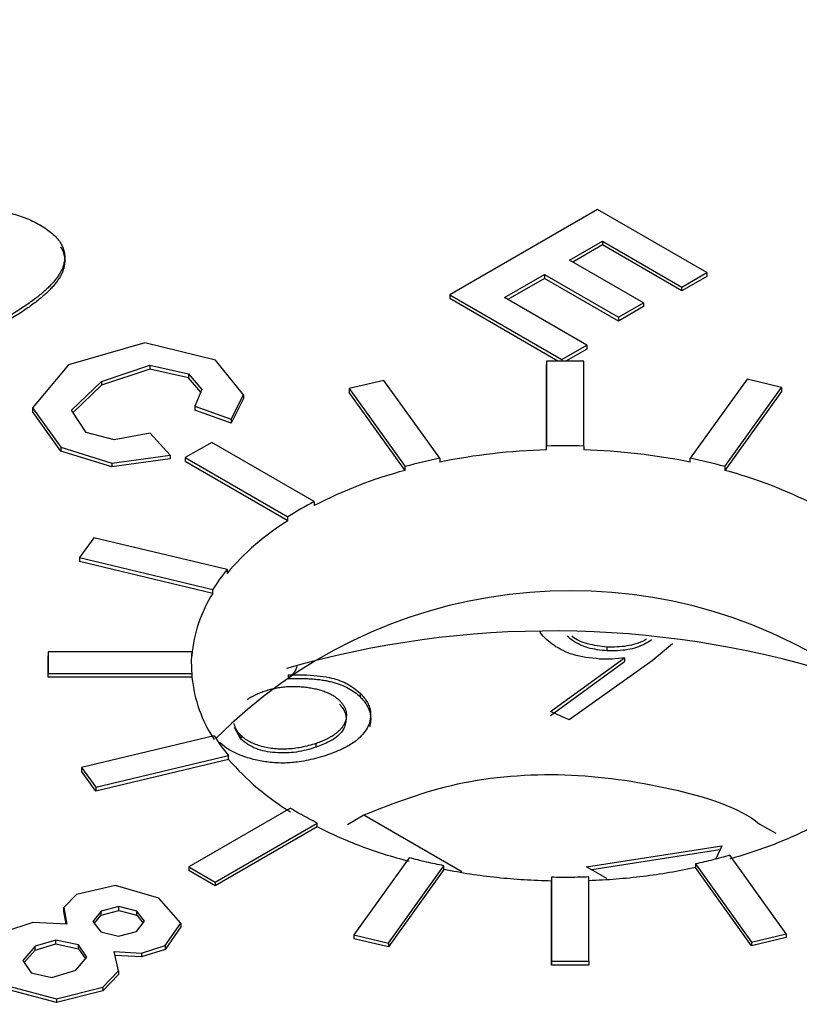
# Model space of a CAD drawing. Header units: inches. Extents: x 1.04 to 7.18, y 2.19 to 10.07.
# Tile 26 of 40: x 5.92 to 6.01, y 9.65 to 9.76. Entities that reach past the tile are written whole.
import ezdxf

# ---------------------------------------------------------------- set-up
doc = ezdxf.new("R2010")
doc.units = ezdxf.units.IN
doc.header["$MEASUREMENT"] = 0

msp = doc.modelspace()

# ---------------------------------------------------------------- linework, layer by layer
at = {"color": 7, "linetype": 'Continuous', "lineweight": 25}
for p, q in [((5.9844077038, 9.738330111), (5.9685813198, 9.7291937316)), ((5.9961195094, 9.7315690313), (5.9844077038, 9.738330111)), ((5.9814164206, 9.732905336), (5.9849380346, 9.7349383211)), ((5.9849380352, 9.734530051), (5.9817700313, 9.732701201)), ((5.9849380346, 9.7349383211), (5.9934469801, 9.7300262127)), ((5.9849380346, 9.7349383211), (5.9849380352, 9.734530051)), ((5.99344698, 9.7296179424), (5.9849380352, 9.734530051)), ((5.9273315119, 9.732279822), (5.9273315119, 9.7326880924)), ((5.9893282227, 9.7283379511), (5.9814164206, 9.732905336)), ((5.9744567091, 9.728887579), (5.9787438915, 9.7313625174)), ((5.9787438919, 9.7309542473), (5.9748103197, 9.728683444)), ((5.9787438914, 9.7313625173), (5.9866556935, 9.7267951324)), ((5.9787438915, 9.7313625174), (5.9787438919, 9.7309542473)), ((5.9866556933, 9.7263868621), (5.9787438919, 9.7309542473)), ((5.9934469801, 9.7300262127), (5.9961195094, 9.7315690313)), ((5.9961195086, 9.7311607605), (5.99344698, 9.7296179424)), ((5.9961195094, 9.7315690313), (5.9961195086, 9.7311607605)), ((5.99344698, 9.7296179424), (5.9934469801, 9.7300262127)), ((5.9685813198, 9.7291937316), (5.9806021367, 9.7222542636)), ((5.9685813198, 9.7291937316), (5.9685813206, 9.7287854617)), ((5.9832746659, 9.7237970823), (5.9744567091, 9.728887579)), ((5.9801713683, 9.7220946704), (5.9685813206, 9.7287854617)), ((5.9893282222, 9.7279296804), (5.9866556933, 9.7263868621)), ((5.9866556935, 9.7267951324), (5.9893282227, 9.7283379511)), ((5.9893282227, 9.7283379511), (5.9893282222, 9.7279296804)), ((5.9866556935, 9.7267951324), (5.9866556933, 9.7263868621)), ((5.9359567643, 9.7240493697), (5.9277778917, 9.7216834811)), ((5.9435110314, 9.722214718), (5.9359567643, 9.7240493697)), ((5.9806021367, 9.7222542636), (5.9832746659, 9.7237970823)), ((5.9832746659, 9.7237970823), (5.9832746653, 9.7233888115)), ((5.9832746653, 9.7233888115), (5.9810329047, 9.7220946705)), ((5.9277778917, 9.7216834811), (5.9239138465, 9.7171096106)), ((5.9313060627, 9.71991828), (5.9364915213, 9.7216452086)), ((5.9364915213, 9.7216452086), (5.940611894, 9.7207241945)), ((5.9364915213, 9.7216452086), (5.9364915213, 9.7212369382)), ((5.9465078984, 9.7184986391), (5.9435110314, 9.722214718)), ((5.9829453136, 9.7220946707), (5.9789512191, 9.7220946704)), ((5.9789512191, 9.7220946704), (5.978951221, 9.7130025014)), ((5.9789512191, 9.7220946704), (5.9789512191, 9.7216864)), ((5.9789512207, 9.7125942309), (5.9789512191, 9.7216864)), ((5.9806021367, 9.7222542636), (5.9806021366, 9.7220946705)), ((5.9829453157, 9.7130012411), (5.9829453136, 9.7220946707)), ((5.9364915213, 9.7212369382), (5.9313060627, 9.7195100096)), ((5.940611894, 9.720315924), (5.9364915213, 9.7212369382)), ((5.940611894, 9.7207241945), (5.9420673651, 9.7190641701)), ((5.940611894, 9.7207241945), (5.940611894, 9.720315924)), ((5.9281162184, 9.7168312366), (5.9313060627, 9.71991828)), ((5.9313060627, 9.7195100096), (5.928279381, 9.7165808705)), ((5.9313060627, 9.71991828), (5.9313060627, 9.7195100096)), ((5.9419497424, 9.7187900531), (5.940611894, 9.720315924)), ((5.9615283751, 9.720032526), (5.9578383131, 9.7191501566)), ((5.9675118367, 9.7116934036), (5.9615283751, 9.720032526)), ((6.0004089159, 9.720150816), (5.9943406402, 9.7116934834)), ((6.0040989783, 9.7192684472), (6.0004089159, 9.720150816)), ((5.9420673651, 9.7190641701), (5.9412964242, 9.7172675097)), ((5.9452076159, 9.7158770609), (5.9465078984, 9.7184986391)), ((5.9465078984, 9.7184986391), (5.9465078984, 9.7180903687)), ((5.9578383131, 9.7191501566), (5.9638206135, 9.7108126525)), ((5.9578383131, 9.7191501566), (5.9578383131, 9.7187418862)), ((5.9638206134, 9.7104043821), (5.9578383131, 9.7187418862)), ((5.9980318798, 9.7108127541), (6.0040989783, 9.7192684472)), ((6.0040989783, 9.7188601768), (5.9980318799, 9.7104044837)), ((6.0040989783, 9.7192684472), (6.0040989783, 9.7188601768)), ((5.9412964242, 9.7172675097), (5.9452076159, 9.7158770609)), ((5.9412964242, 9.7172675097), (5.9412964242, 9.7168592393)), ((5.9465078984, 9.7180903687), (5.9452076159, 9.7154687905)), ((5.9239138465, 9.7171096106), (5.9269440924, 9.7128725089)), ((5.9239138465, 9.7171096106), (5.9239138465, 9.7167013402)), ((5.9269440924, 9.7124642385), (5.9239138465, 9.7167013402)), ((5.9296527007, 9.714473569), (5.9281162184, 9.7168312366)), ((5.9452076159, 9.7154687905), (5.9412964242, 9.7168592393)), ((5.9452076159, 9.7158770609), (5.9452076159, 9.7154687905)), ((5.9326569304, 9.7136747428), (5.9296527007, 9.714473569)), ((5.9365248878, 9.7143842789), (5.9326569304, 9.7136747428)), ((5.9386673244, 9.7120498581), (5.9365248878, 9.7143842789)), ((5.9431086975, 9.7133959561), (5.9402844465, 9.7117655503)), ((5.9540847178, 9.7070596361), (5.9431086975, 9.7133959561)), ((5.9269440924, 9.7128725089), (5.9324143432, 9.711179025)), ((5.9269440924, 9.7128725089), (5.9269440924, 9.7124642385)), ((5.9324143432, 9.7107707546), (5.9269440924, 9.7124642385)), ((5.9324143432, 9.711179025), (5.9386673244, 9.7120498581)), ((5.9386673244, 9.7120498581), (5.9386673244, 9.7116415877)), ((5.9789512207, 9.7125942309), (5.978951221, 9.7130025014)), ((5.9829453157, 9.7130012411), (5.9829453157, 9.7125929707)), ((5.9386673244, 9.7116415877), (5.9324143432, 9.7107707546)), ((5.9324143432, 9.711179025), (5.9324143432, 9.7107707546)), ((5.9402844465, 9.7117655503), (5.9402844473, 9.7113572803)), ((5.9402844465, 9.7117655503), (5.9512609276, 9.7054289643)), ((5.9512609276, 9.7050206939), (5.9402844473, 9.7113572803)), ((5.9675118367, 9.7116934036), (5.9675118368, 9.7112851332)), ((5.9943406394, 9.7112852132), (5.9943406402, 9.7116934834)), ((5.9638206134, 9.7104043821), (5.9638206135, 9.7108126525)), ((5.9980318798, 9.7108127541), (5.9980318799, 9.7104044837)), ((5.9540847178, 9.7070596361), (5.9540847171, 9.7066513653)), ((5.9512609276, 9.7050206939), (5.9512609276, 9.7054289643)), ((5.9304905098, 9.7031953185), (5.9289620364, 9.7010650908)), ((5.9447459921, 9.6997865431), (5.9304905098, 9.7031953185)), ((5.9289620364, 9.7010650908), (5.9289620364, 9.7006568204)), ((5.9289620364, 9.7010650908), (5.9432251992, 9.697654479)), ((5.9432251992, 9.6972462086), (5.9289620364, 9.7006568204)), ((5.9447459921, 9.6997865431), (5.944745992, 9.6993782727)), ((5.9432251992, 9.6972462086), (5.9432251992, 9.697654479)), ((5.9409673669, 9.6909835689), (5.9255948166, 9.6909835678)), ((5.9255948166, 9.6909835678), (5.9255948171, 9.6886778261)), ((5.9255948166, 9.6909835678), (5.9255948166, 9.6905752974)), ((5.9409673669, 9.6909835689), (5.9409673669, 9.6905752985)), ((5.9854296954, 9.691086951), (5.9854296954, 9.6914952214)), ((5.9924394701, 9.6918433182), (5.9902656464, 9.6900407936)), ((5.9255948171, 9.6882695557), (5.9255948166, 9.6905752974)), ((5.9793875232, 9.6845999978), (5.9873035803, 9.6903453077)), ((5.9793875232, 9.6841917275), (5.9873035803, 9.6899370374)), ((5.9902656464, 9.6900407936), (5.9813868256, 9.6837013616)), ((5.9873035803, 9.6903453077), (5.9873035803, 9.6899370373)), ((5.9255948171, 9.6886778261), (5.9409861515, 9.6886778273)), ((5.9255948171, 9.6882695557), (5.9255948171, 9.6886778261)), ((5.9409861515, 9.6882695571), (5.9255948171, 9.6882695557)), ((5.9409861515, 9.6886778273), (5.9409861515, 9.6882695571)), ((5.9513035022, 9.6885241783), (5.9513035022, 9.6881159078)), ((5.9589945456, 9.6865799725), (5.9589945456, 9.6861717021)), ((5.9813868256, 9.6837013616), (5.9793875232, 9.6845999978)), ((5.9462277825, 9.6816295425), (5.9455352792, 9.6828746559)), ((5.9433567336, 9.682012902), (5.9291669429, 9.6786198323)), ((5.9462277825, 9.682037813), (5.9462277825, 9.6816295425)), ((5.9542766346, 9.6807777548), (5.9542766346, 9.6811860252)), ((5.9306954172, 9.6764896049), (5.9449133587, 9.6798894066)), ((5.9449133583, 9.6794811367), (5.9306954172, 9.6760813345)), ((5.9449133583, 9.6794811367), (5.9449133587, 9.6798894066)), ((5.9291669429, 9.6786198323), (5.9306954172, 9.6764896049)), ((5.9291669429, 9.6786198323), (5.9291669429, 9.6782115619)), ((5.9306954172, 9.6760813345), (5.9291669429, 9.6782115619)), ((5.9306954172, 9.6764896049), (5.9306954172, 9.6760813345)), ((5.951546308, 9.674269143), (5.9406630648, 9.6679863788)), ((5.9576284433, 9.672519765), (5.9594014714, 9.6735375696)), ((5.9594014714, 9.6735375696), (5.9698957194, 9.6674793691)), ((5.9543999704, 9.6722474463), (5.9434873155, 9.6659477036)), ((5.9434873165, 9.6663559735), (5.954399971, 9.6726557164)), ((5.9543999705, 9.6722474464), (5.9543999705, 9.6726557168)), ((6.0035286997, 9.6715348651), (6.0017606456, 9.6725558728)), ((5.983227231, 9.6679839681), (5.9977161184, 9.670225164)), ((5.9977161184, 9.670225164), (5.9970747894, 9.6688434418)), ((5.9642509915, 9.6689499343), (5.958333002, 9.6607020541)), ((5.9975119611, 9.6697853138), (5.9837849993, 9.6676619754)), ((6.0045936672, 9.6608203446), (5.9985700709, 9.6692154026)), ((5.9406630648, 9.6679863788), (5.9434873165, 9.6663559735)), ((5.9406630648, 9.6679863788), (5.940663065, 9.6675781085)), ((5.9620230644, 9.6598196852), (5.9679603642, 9.6680944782)), ((5.9679603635, 9.6676862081), (5.9679603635, 9.6680944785)), ((5.9854093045, 9.6667242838), (5.983227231, 9.6679839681)), ((5.9949016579, 9.6683028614), (5.9949016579, 9.6678945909)), ((5.9949016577, 9.6683028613), (6.0009036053, 9.6599379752)), ((6.0009036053, 9.6595297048), (5.9949016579, 9.6678945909)), ((5.9434873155, 9.6659477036), (5.940663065, 9.6675781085)), ((5.9679603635, 9.667686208), (5.9620230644, 9.6594114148)), ((5.9794866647, 9.6668626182), (5.9794866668, 9.6578758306)), ((5.9794866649, 9.6668626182), (5.9794866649, 9.6664543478)), ((5.9834807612, 9.6578758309), (5.9834807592, 9.6668947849)), ((5.9327972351, 9.665997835), (5.9286366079, 9.6650195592)), ((5.9374602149, 9.6646411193), (5.9327972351, 9.665997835)), ((5.9434873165, 9.6663559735), (5.9434873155, 9.6659477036)), ((5.9794866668, 9.6574675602), (5.979486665, 9.6664543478)), ((5.9286366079, 9.6650195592), (5.9272651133, 9.6636126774)), ((5.9397985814, 9.6619560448), (5.9374602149, 9.6646411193)), ((5.9272651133, 9.6636126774), (5.9276039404, 9.6618392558)), ((5.9272651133, 9.663204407), (5.9272651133, 9.6636126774)), ((5.9331812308, 9.663731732), (5.9312872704, 9.6632342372)), ((5.9350855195, 9.6632316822), (5.9331812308, 9.663731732)), ((5.9331812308, 9.6633234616), (5.9331812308, 9.663731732)), ((5.9275251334, 9.6618434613), (5.9272651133, 9.663204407)), ((5.9312872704, 9.6632342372), (5.930377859, 9.6621213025)), ((5.9305417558, 9.6619136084), (5.9312872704, 9.6628259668)), ((5.9312872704, 9.6628259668), (5.9331812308, 9.6633234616)), ((5.9312872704, 9.6628259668), (5.9312872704, 9.6632342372)), ((5.9331812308, 9.6633234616), (5.9350855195, 9.6628234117)), ((5.9359168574, 9.6621558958), (5.9350855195, 9.6632316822)), ((5.9350855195, 9.6628234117), (5.9350855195, 9.6632316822)), ((5.9350855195, 9.6628234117), (5.9357568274, 9.661954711)), ((5.9239441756, 9.6620345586), (5.920941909, 9.661037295)), ((5.9276039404, 9.6618392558), (5.9239441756, 9.6620345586)), ((5.930377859, 9.6621213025), (5.93122835, 9.6610435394)), ((5.9350545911, 9.6610718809), (5.9359168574, 9.6621558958)), ((5.9381157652, 9.6595473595), (5.9397985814, 9.6619560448)), ((5.9397985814, 9.6615477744), (5.9381157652, 9.6591390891)), ((5.9397985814, 9.6619560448), (5.9397985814, 9.6615477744)), ((5.93122835, 9.6610435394), (5.9331183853, 9.6605488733)), ((5.9331183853, 9.6605488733), (5.9350545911, 9.6610718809)), ((5.958333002, 9.6607020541), (5.9620230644, 9.6598196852)), ((5.958333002, 9.6607020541), (5.958333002, 9.6602937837)), ((6.0009036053, 9.6599379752), (6.0045936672, 9.6608203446)), ((6.0045936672, 9.6604120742), (6.0009036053, 9.6595297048)), ((6.0045936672, 9.6608203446), (6.0045936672, 9.6604120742)), ((5.9242162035, 9.6594832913), (5.9228864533, 9.6579763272)), ((5.9264327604, 9.6601381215), (5.9242162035, 9.6594832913)), ((5.9242162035, 9.6590750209), (5.9264327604, 9.6597298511)), ((5.9242162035, 9.6590750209), (5.9242162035, 9.6594832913)), ((5.928860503, 9.6596301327), (5.9264327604, 9.6601381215)), ((5.9264327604, 9.6597298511), (5.9264327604, 9.6601381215)), ((5.9264327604, 9.6597298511), (5.928860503, 9.6592218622)), ((5.9297586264, 9.6583247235), (5.928860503, 9.6596301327)), ((5.928860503, 9.6592218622), (5.928860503, 9.6596301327)), ((5.9355809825, 9.6587479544), (5.9381157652, 9.6595473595)), ((5.9381157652, 9.6595473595), (5.9381157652, 9.6591390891)), ((5.9620230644, 9.6594114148), (5.958333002, 9.6602937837)), ((5.9620230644, 9.6598196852), (5.9620230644, 9.6594114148)), ((6.0009036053, 9.6599379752), (6.0009036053, 9.6595297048)), ((5.9230416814, 9.6577439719), (5.9242162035, 9.6590750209)), ((5.9285806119, 9.6569263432), (5.9297586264, 9.6583247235)), ((5.928860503, 9.6592218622), (5.9296040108, 9.6581411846)), ((5.9326607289, 9.6589200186), (5.9355809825, 9.6587479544)), ((5.9331218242, 9.656868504), (5.9326607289, 9.6589200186)), ((5.9355809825, 9.658339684), (5.9327537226, 9.6585062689)), ((5.9381157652, 9.6591390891), (5.9355809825, 9.658339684)), ((5.9355809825, 9.6587479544), (5.9355809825, 9.658339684)), ((5.9228864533, 9.6579763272), (5.9237742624, 9.6566473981)), ((5.9794866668, 9.6578758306), (5.9834807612, 9.6578758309)), ((5.9794866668, 9.6578758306), (5.9794866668, 9.6574675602)), ((5.9834807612, 9.6574675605), (5.9794866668, 9.6574675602)), ((5.9834807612, 9.6578758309), (5.9834807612, 9.6574675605)), ((5.9237742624, 9.6566473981), (5.9260060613, 9.6561453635)), ((5.9260060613, 9.6561453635), (5.9285806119, 9.6569263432)), ((5.9314566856, 9.6551169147), (5.9331218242, 9.656868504)), ((5.9331218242, 9.6564602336), (5.9314566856, 9.6547086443)), ((5.9331218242, 9.656868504), (5.9331218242, 9.6564602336)), ((5.9214025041, 9.6552107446), (5.9264887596, 9.6538608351)), ((5.9264887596, 9.6538608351), (5.9314566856, 9.6551169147)), ((5.9314566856, 9.6551169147), (5.9314566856, 9.6547086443)), ((5.9264887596, 9.6534525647), (5.9214025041, 9.6548024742)), ((5.9314566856, 9.6547086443), (5.9264887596, 9.6534525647)), ((5.9264887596, 9.6538608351), (5.9264887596, 9.6534525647))]:
    msp.add_line(p, q, dxfattribs=at)
for centre, radius, start, end in [((5.9809264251, 9.643774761), 0.0692559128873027, 88.3295246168, 91.6343183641), ((5.9807537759, 9.6462074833), 0.0664112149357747, 91.5553320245, 101.5014724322), ((5.9811008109, 9.6462193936), 0.0663992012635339, 78.498276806, 88.4081745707), ((5.9794456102, 9.653503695), 0.059400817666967, 101.5897403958, 105.250727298), ((5.9824071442, 9.6535032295), 0.0594012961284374, 74.749659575, 78.4106274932), ((5.9764338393, 9.6631790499), 0.0488807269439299, 104.9538466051, 117.2077009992), ((5.9853884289, 9.6630905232), 0.0489741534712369, 62.9313330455, 75.0387456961), ((5.9715044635, 9.673634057), 0.0376923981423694, 117.5262798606, 122.4845464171), ((5.9656894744, 9.6817785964), 0.0273564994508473, 121.8317480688, 139.9582724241), ((5.95985823, 9.6873986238), 0.0195407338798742, 140.6575791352, 148.3421950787), ((5.9558788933, 9.6892458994), 0.0149706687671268, 147.6968430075, 174.9054098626), ((5.9815112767, 9.6441325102), 0.0533989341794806, 58.7531571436, 135.2921929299), ((5.9795686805, 9.5905026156), 0.1027187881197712, 73.0365896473, 106.0864245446), ((5.9542771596, 9.6899390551), 0.0133507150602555, 175.5127905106, 185.4207545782), ((5.9560231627, 9.6898638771), 0.0151212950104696, 186.0522531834, 213.1066792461), ((5.9601130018, 9.692663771), 0.0198548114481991, 212.4414641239, 220.044984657), ((5.9660008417, 9.697644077), 0.02783117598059, 220.7387744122, 238.7103473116), ((5.9709346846, 9.705310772), 0.0365990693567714, 238.0113989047, 240.0126737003)]:
    msp.add_arc(centre, radius, start, end, dxfattribs=at)
for points, knots in [([(7.133111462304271, 9.675974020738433), (7.133048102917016, 9.676459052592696), (7.131863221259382, 9.685529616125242), (7.127238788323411, 9.703031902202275), (7.119070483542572, 9.728360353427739), (7.108168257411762, 9.753338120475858), (7.094914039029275, 9.777913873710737), (7.079245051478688, 9.802000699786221), (7.061231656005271, 9.82551679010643), (7.04092367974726, 9.848376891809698), (7.018392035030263, 9.8704976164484), (6.993716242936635, 9.891798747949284), (6.966985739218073, 9.91220484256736), (6.938297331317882, 9.931645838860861), (6.907754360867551, 9.950056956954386), (6.875465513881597, 9.967378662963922), (6.841543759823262, 9.983556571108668), (6.806105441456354, 9.998541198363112), (6.769270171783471, 10.01228747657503), (6.731161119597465, 10.02475435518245), (6.691904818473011, 10.03590474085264), (6.651630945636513, 10.04570549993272), (6.610472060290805, 10.05412750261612), (6.568563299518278, 10.06114569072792), (6.526042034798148, 10.06673915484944), (6.483047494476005, 10.07089121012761), (6.439720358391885, 10.07358946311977), (6.396202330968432, 10.07482586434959), (6.3526357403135, 10.07459674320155), (6.309163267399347, 10.07290283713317), (6.265927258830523, 10.06974930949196), (6.223069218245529, 10.06514571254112), (6.180729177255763, 10.0591058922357), (6.139045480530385, 10.0516479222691), (6.098154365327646, 10.04279400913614), (6.058189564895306, 10.03257037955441), (6.019281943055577, 10.02100715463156), (5.981559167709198, 10.00813821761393), (5.945145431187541, 9.994001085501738), (5.91016122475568, 9.978636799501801), (5.876723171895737, 9.962089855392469), (5.844943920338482, 9.944408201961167), (5.814932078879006, 9.925643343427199), (5.786792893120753, 9.905851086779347), (5.760627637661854, 9.8850919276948), (5.736533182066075, 9.863431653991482), (5.714600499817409, 9.840941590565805), (5.694915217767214, 9.817699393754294), (5.677551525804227, 9.793790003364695), (5.662587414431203, 9.769303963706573), (5.650038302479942, 9.744341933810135), (5.640093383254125, 9.718991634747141), (5.633330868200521, 9.696980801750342), (5.630907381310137, 9.683361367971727), (5.630021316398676, 9.678381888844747)], [0, 0, 0, 0, 0.0010900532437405, 0.0203850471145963, 0.0397246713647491, 0.0591295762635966, 0.0786116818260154, 0.0981738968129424, 0.1178114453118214, 0.1375141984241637, 0.1572692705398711, 0.1770632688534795, 0.1968838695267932, 0.2167206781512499, 0.2365655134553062, 0.2564115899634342, 0.2762543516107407, 0.2960914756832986, 0.3159216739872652, 0.335744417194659, 0.3555597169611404, 0.3753679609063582, 0.3951697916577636, 0.4149660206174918, 0.4347575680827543, 0.4545454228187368, 0.474330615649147, 0.4941142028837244, 0.5138972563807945, 0.5336808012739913, 0.5534656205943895, 0.5732528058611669, 0.5930434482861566, 0.6128386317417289, 0.6326394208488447, 0.6524468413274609, 0.6722618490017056, 0.6920852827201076, 0.711917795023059, 0.7317597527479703, 0.7516110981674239, 0.7714711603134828, 0.7913384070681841, 0.8112101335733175, 0.8310805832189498, 0.8509425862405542, 0.8707869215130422, 0.8906019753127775, 0.9103741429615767, 0.9300889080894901, 0.9497327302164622, 0.969295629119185, 0.9887739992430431, 1, 1, 1, 1]), ([(6.887754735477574, 9.938890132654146), (6.885025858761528, 9.940450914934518), (6.879568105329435, 9.943572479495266), (6.871217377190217, 9.94815765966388), (6.862749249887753, 9.952670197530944), (6.854153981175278, 9.957102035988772), (6.845436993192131, 9.961453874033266), (6.836599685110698, 9.965724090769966), (6.827644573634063, 9.969911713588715), (6.818573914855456, 9.97401562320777), (6.809390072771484, 9.978034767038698), (6.800095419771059, 9.981968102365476), (6.790692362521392, 9.985814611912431), (6.781183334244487, 9.989573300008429), (6.771570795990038, 9.993243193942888), (6.761857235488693, 9.99682334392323), (6.752045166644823, 10.00031282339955), (6.742137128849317, 10.00371072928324), (6.732135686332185, 10.00701618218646), (6.722043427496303, 10.01022832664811), (6.711862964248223, 10.0133463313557), (6.701596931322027, 10.01636938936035), (6.691247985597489, 10.01929671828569), (6.680818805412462, 10.0221275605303), (6.670312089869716, 10.02486118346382), (6.659730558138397, 10.02749687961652), (6.649076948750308, 10.03003396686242), (6.638354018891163, 10.03247178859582), (6.627564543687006, 10.03480971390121), (6.616711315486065, 10.03704713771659), (6.605797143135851, 10.03918348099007), (6.594824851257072, 10.04121819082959), (6.583797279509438, 10.04315074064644), (6.572717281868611, 10.04498063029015), (6.561587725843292, 10.04670738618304), (6.550411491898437, 10.04833056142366), (6.53919147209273, 10.04984973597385), (6.527930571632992, 10.05126451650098), (6.516631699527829, 10.05257453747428), (6.505297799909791, 10.05377945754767), (6.493931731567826, 10.05487897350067), (6.473956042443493, 10.05662111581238), (6.445255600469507, 10.05854666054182), (6.41606859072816, 10.05962012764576), (6.39105479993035, 10.06002752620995), (6.366007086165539, 10.06005417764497), (6.331567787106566, 10.05922158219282), (6.292023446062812, 10.05702277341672), (6.23831118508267, 10.0522415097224), (6.167969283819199, 10.04234297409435), (6.033328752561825, 10.013023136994), (5.915221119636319, 9.965731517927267), (5.826700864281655, 9.909303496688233), (5.784799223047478, 9.876718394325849), (5.748646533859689, 9.841929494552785), (5.718554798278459, 9.805265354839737), (5.697483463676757, 9.77134240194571), (5.683315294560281, 9.74098495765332), (5.674149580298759, 9.714618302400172), (5.668071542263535, 9.688300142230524), (5.664480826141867, 9.658384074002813), (5.664878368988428, 9.624939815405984), (5.670315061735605, 9.592796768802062), (5.678274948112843, 9.565837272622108), (5.68959908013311, 9.537041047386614), (5.706223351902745, 9.506385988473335), (5.725849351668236, 9.479010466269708), (5.740864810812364, 9.46092037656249), (5.75349703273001, 9.447041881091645), (5.77576312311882, 9.424694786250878), (5.800526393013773, 9.403685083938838), (5.8266228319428, 9.38462205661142), (5.842033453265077, 9.374117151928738), (5.858000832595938, 9.363891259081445), (5.869132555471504, 9.357340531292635), (5.874698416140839, 9.354065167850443)], [0, 0, 0, 0, 0.0051249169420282, 0.0102498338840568, 0.0153747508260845, 0.020499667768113, 0.0256245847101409, 0.0307495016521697, 0.035874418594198, 0.040999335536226, 0.0461242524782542, 0.0512491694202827, 0.056374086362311, 0.0614990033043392, 0.0666239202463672, 0.0717488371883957, 0.076873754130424, 0.0819986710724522, 0.0871235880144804, 0.0922485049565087, 0.0973734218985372, 0.1024983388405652, 0.1076232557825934, 0.1127481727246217, 0.1178730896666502, 0.1229980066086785, 0.1281229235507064, 0.1332478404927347, 0.1383727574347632, 0.1434976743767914, 0.1486225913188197, 0.1537475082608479, 0.1588724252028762, 0.1639973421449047, 0.1691222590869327, 0.1742471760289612, 0.1793720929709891, 0.1844970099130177, 0.1896219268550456, 0.1947468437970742, 0.1998717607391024, 0.2049966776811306, 0.2216990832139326, 0.238401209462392, 0.243995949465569, 0.2550834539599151, 0.2718116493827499, 0.2899624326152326, 0.3080554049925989, 0.3442889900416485, 0.3863054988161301, 0.4997350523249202, 0.5309395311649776, 0.5621440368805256, 0.5933485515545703, 0.6245530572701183, 0.6557575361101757, 0.6764943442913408, 0.6971666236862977, 0.7178624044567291, 0.7378114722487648, 0.7664294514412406, 0.7950472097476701, 0.8123442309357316, 0.8296044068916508, 0.8632627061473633, 0.8864235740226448, 0.8980183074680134, 0.9096126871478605, 0.9226467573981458, 0.9575889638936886, 0.9681917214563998, 0.9787944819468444, 0.989397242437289, 1, 1, 1, 1]), ([(5.874698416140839, 9.354065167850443), (5.877427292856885, 9.35250438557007), (5.882885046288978, 9.349382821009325), (5.891235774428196, 9.344797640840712), (5.899703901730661, 9.340285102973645), (5.908299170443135, 9.335853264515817), (5.917016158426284, 9.331501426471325), (5.925853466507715, 9.327231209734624), (5.934808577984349, 9.323043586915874), (5.943879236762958, 9.31893967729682), (5.95306307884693, 9.31492053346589), (5.962357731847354, 9.310987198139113), (5.971760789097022, 9.307140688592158), (5.981269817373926, 9.30338200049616), (5.990882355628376, 9.299712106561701), (6.000595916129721, 9.296131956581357), (6.01040798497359, 9.292642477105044), (6.020316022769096, 9.289244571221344), (6.030317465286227, 9.285939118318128), (6.04040972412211, 9.282726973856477), (6.05059018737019, 9.27960896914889), (6.060856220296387, 9.276585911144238), (6.071205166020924, 9.273658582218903), (6.08163434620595, 9.27082773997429), (6.092141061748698, 9.26809411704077), (6.102722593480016, 9.26545842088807), (6.113376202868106, 9.262921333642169), (6.124099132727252, 9.260483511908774), (6.134888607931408, 9.25814558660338), (6.145741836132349, 9.255908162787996), (6.156656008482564, 9.253771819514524), (6.167628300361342, 9.251737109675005), (6.178655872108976, 9.24980455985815), (6.189735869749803, 9.247974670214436), (6.200865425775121, 9.246247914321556), (6.212041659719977, 9.244624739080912), (6.223261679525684, 9.243105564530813), (6.234522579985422, 9.241690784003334), (6.245821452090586, 9.24038076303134), (6.257155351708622, 9.239175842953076), (6.268521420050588, 9.238076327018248), (6.288497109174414, 9.236334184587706), (6.317197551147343, 9.234408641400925), (6.346384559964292, 9.233335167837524), (6.371398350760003, 9.232927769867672), (6.396446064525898, 9.232901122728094), (6.430885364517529, 9.233733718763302), (6.47042970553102, 9.235932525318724), (6.524141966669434, 9.240713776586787), (6.59448479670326, 9.250612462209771), (6.729125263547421, 9.279932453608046), (6.847232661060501, 9.327224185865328), (6.935752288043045, 9.383651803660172), (6.977653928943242, 9.416236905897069), (7.013806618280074, 9.45102580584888), (7.043898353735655, 9.487689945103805), (7.064969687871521, 9.521612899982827), (7.079137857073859, 9.551970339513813), (7.08830357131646, 9.578336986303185), (7.094381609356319, 9.604655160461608), (7.09797232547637, 9.634571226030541), (7.097574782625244, 9.668015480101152), (7.09213808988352, 9.70015853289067), (7.084178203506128, 9.727118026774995), (7.072854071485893, 9.75591425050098), (7.056229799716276, 9.78656931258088), (7.036603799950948, 9.81394483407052), (7.021588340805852, 9.8320349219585), (7.008956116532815, 9.845913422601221), (6.986690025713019, 9.868260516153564), (6.961926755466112, 9.889270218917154), (6.935830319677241, 9.908333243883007), (6.920419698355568, 9.91883814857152), (6.904452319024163, 9.92906404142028), (6.893320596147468, 9.935614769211), (6.887754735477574, 9.938890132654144)], [0, 0, 0, 0, 0.0051249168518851, 0.0102498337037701, 0.0153747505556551, 0.0204996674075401, 0.0256245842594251, 0.0307495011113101, 0.0358744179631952, 0.0409993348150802, 0.0461242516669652, 0.0512491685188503, 0.0563740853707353, 0.0614990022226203, 0.0666239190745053, 0.0717488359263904, 0.0768737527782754, 0.0819986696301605, 0.0871235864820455, 0.0922485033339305, 0.0973734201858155, 0.1024983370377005, 0.1076232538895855, 0.1127481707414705, 0.1178730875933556, 0.1229980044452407, 0.1281229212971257, 0.1332478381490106, 0.1383727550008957, 0.1434976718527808, 0.1486225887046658, 0.1537475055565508, 0.1588724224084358, 0.1639973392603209, 0.1691222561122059, 0.174247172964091, 0.179372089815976, 0.184497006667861, 0.189621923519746, 0.194746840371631, 0.1998717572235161, 0.2049966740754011, 0.221699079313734, 0.2384012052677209, 0.2439959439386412, 0.2550834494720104, 0.2718116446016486, 0.2899624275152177, 0.3080553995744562, 0.3442889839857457, 0.386306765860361, 0.499735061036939, 0.5309395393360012, 0.5621440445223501, 0.5933485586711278, 0.6245530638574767, 0.6557575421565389, 0.6764943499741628, 0.6971666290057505, 0.7178624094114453, 0.737811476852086, 0.76642945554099, 0.7950472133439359, 0.8123442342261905, 0.8296044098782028, 0.8632627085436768, 0.8864235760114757, 0.8980183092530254, 0.9096126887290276, 0.9226467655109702, 0.9575889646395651, 0.968191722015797, 0.9787944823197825, 0.989397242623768, 1, 1, 1, 1]), ([(5.91782933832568, 9.738202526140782), (5.918143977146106, 9.738216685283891), (5.91876508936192, 9.738244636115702), (5.919691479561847, 9.738207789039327), (5.92059471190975, 9.738112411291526), (5.921469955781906, 9.73794703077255), (5.922326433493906, 9.737728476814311), (5.923148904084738, 9.737437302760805), (5.92395501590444, 9.737091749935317), (5.924450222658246, 9.736819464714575), (5.924703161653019, 9.73668038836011)], [0, 0, 0, 0, 0.1239584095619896, 0.2446998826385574, 0.3639412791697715, 0.4841523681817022, 0.6059993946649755, 0.7313057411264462, 0.8627578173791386, 0.9999999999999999, 0.9999999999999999, 0.9999999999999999, 0.9999999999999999]), ([(5.924703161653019, 9.73668038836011), (5.924945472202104, 9.736533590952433), (5.925417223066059, 9.736247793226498), (5.926018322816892, 9.735781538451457), (5.92651592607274, 9.735303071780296), (5.926903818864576, 9.734808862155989), (5.927180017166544, 9.734298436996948), (5.927339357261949, 9.733773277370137), (5.9274047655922, 9.733233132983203), (5.927356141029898, 9.732871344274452), (5.927331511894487, 9.73268809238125)], [0, 0, 0, 0, 0.1373230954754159, 0.2673523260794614, 0.3929646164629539, 0.5149204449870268, 0.6341998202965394, 0.7543524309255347, 0.8755754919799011, 1, 1, 1, 1]), ([(5.926924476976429, 9.734337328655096), (5.927017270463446, 9.734190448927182), (5.927185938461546, 9.73387065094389), (5.927339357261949, 9.733365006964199), (5.9274047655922, 9.732824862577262), (5.927356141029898, 9.732463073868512), (5.927331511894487, 9.732279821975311)], [0.5283228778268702, 0.5283228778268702, 0.5283228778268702, 0.5283228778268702, 0.6341998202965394, 0.7543524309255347, 0.8755754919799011, 1, 1, 1, 1]), ([(5.927331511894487, 9.73268809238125), (5.927306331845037, 9.732576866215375), (5.927254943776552, 9.73234987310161), (5.927125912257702, 9.732009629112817), (5.926966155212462, 9.73166191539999), (5.926747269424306, 9.731312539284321), (5.926496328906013, 9.730954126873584), (5.926206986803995, 9.730589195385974), (5.925866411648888, 9.730220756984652), (5.925494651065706, 9.729844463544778), (5.925066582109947, 9.729465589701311), (5.92460531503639, 9.729077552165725), (5.924098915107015, 9.728684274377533), (5.923548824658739, 9.728287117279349), (5.922967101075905, 9.727880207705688), (5.922330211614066, 9.727473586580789), (5.921661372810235, 9.72705558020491), (5.921190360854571, 9.726780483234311), (5.920950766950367, 9.726640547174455)], [0, 0, 0, 0, 0.0466726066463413, 0.0952506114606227, 0.1448623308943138, 0.1963098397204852, 0.2497630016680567, 0.3057747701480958, 0.3632670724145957, 0.4235484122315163, 0.4860326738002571, 0.5514871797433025, 0.6194342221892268, 0.6899509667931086, 0.7631477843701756, 0.8390038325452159, 0.9181046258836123, 1, 1, 1, 1]), ([(5.927331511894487, 9.732279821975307), (5.927306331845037, 9.73216859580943), (5.927254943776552, 9.731941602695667), (5.927125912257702, 9.731601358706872), (5.926966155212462, 9.731253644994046), (5.926747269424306, 9.730904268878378), (5.926496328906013, 9.730545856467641), (5.926206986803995, 9.730180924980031), (5.925866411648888, 9.729812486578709), (5.925494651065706, 9.729436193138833), (5.925066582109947, 9.729057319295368), (5.92460531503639, 9.728669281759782), (5.924098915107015, 9.72827600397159), (5.923548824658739, 9.727878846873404), (5.922967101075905, 9.727471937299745), (5.922330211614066, 9.727065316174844), (5.921661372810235, 9.726647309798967), (5.921190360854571, 9.726372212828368), (5.920950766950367, 9.726232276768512)], [0, 0, 0, 0, 0.0466726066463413, 0.0952506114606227, 0.1448623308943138, 0.1963098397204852, 0.2497630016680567, 0.3057747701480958, 0.3632670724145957, 0.4235484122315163, 0.4860326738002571, 0.5514871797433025, 0.6194342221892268, 0.6899509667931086, 0.7631477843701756, 0.8390038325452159, 0.9181046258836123, 1, 1, 1, 1]), ([(5.984629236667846, 9.69021540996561), (5.983644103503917, 9.690324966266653), (5.98222930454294, 9.690482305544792), (5.980596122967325, 9.691147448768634), (5.979572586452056, 9.691754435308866), (5.978754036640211, 9.692469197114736), (5.97828466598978, 9.692969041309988), (5.978241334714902, 9.693245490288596), (5.978240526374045, 9.693250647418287)], [0, 0, 0, 0, 0.3375482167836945, 0.4847698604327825, 0.6768157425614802, 0.8354113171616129, 0.9969296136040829, 1, 1, 1, 1]), ([(5.985429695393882, 9.691086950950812), (5.984720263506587, 9.691162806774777), (5.983699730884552, 9.691271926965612), (5.982507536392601, 9.691735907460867), (5.981751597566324, 9.692155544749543), (5.981341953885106, 9.692505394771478), (5.981157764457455, 9.692662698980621)], [0, 0, 0, 0, 0.4053705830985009, 0.5831340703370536, 0.8125632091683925, 1, 1, 1, 1]), ([(5.985429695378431, 9.691495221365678), (5.984725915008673, 9.691584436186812), (5.983344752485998, 9.691759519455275), (5.982041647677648, 9.692283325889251), (5.981683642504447, 9.692662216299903), (5.981658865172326, 9.692688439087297)], [0, 0, 0, 0, 0.4916282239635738, 0.9648158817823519, 1, 1, 1, 1]), ([(5.98963775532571, 9.692364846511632), (5.989567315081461, 9.69231184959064), (5.989269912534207, 9.69208809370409), (5.988529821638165, 9.69184476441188), (5.987228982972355, 9.691497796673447), (5.986154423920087, 9.69149625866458), (5.985429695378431, 9.691495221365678)], [0, 0, 0, 0, 0.0747957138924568, 0.3157915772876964, 0.5385406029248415, 1, 1, 1, 1]), ([(5.990193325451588, 9.692261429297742), (5.989944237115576, 9.692102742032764), (5.98946441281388, 9.691797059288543), (5.988604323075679, 9.69143668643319), (5.98728087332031, 9.6911015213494), (5.986181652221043, 9.691092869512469), (5.985429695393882, 9.691086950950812)], [0, 0, 0, 0, 0.2060119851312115, 0.3968453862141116, 0.5873930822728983, 1, 1, 1, 1]), ([(5.987303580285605, 9.690345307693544), (5.986862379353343, 9.69029274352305), (5.985979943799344, 9.69018761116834), (5.985079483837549, 9.690206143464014), (5.984629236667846, 9.69021540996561)], [0, 0, 0, 0, 0.4999809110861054, 1, 1, 1, 1]), ([(5.952235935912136, 9.689416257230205), (5.95218942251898, 9.689284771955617), (5.952025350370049, 9.688820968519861), (5.951604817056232, 9.68841021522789), (5.951303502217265, 9.688115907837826)], [0, 0, 0, 0, 0.2834935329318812, 1, 1, 1, 1]), ([(5.951303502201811, 9.688524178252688), (5.951845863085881, 9.688535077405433), (5.952879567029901, 9.688555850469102), (5.954357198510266, 9.688458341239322), (5.955943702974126, 9.688234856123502), (5.957656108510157, 9.687652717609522), (5.958528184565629, 9.686953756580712), (5.958994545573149, 9.686579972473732)], [0, 0, 0, 0, 0.1830686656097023, 0.3489167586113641, 0.5005023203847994, 0.7328831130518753, 0.9999999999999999, 0.9999999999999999, 0.9999999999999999, 0.9999999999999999]), ([(5.951303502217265, 9.688115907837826), (5.95154194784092, 9.688124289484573), (5.952007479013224, 9.688140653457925), (5.952689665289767, 9.688143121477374), (5.953337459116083, 9.688124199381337), (5.953951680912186, 9.688085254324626), (5.954534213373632, 9.688031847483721), (5.955082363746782, 9.687955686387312), (5.955593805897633, 9.687856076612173), (5.956228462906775, 9.687705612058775), (5.956960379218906, 9.687465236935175), (5.957739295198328, 9.687102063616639), (5.958439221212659, 9.686674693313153), (5.958806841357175, 9.686341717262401), (5.958994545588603, 9.686171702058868)], [0, 0, 0, 0, 0.08041659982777, 0.157001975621, 0.229542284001, 0.298663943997, 0.364950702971, 0.428004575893, 0.488222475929, 0.5464966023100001, 0.65884323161, 0.770172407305, 0.8826516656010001, 1, 1, 1, 1]), ([(5.946919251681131, 9.685898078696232), (5.947020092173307, 9.685967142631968), (5.947264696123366, 9.686121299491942), (5.947679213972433, 9.68635071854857), (5.948183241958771, 9.686577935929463), (5.948551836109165, 9.686709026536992), (5.94873982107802, 9.686775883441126)], [0, 0, 0, 0, 0.049232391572, 0.113828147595, 0.18055163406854, 0.25, 0.25, 0.25, 0.25]), ([(5.94873982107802, 9.686775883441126), (5.948918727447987, 9.686834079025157), (5.949271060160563, 9.68694868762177), (5.949826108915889, 9.687082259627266), (5.950387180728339, 9.687185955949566), (5.950957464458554, 9.687253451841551), (5.951532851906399, 9.687290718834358), (5.95211525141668, 9.68729285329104), (5.952703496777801, 9.687258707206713), (5.953292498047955, 9.68719978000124), (5.953861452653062, 9.68710421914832), (5.954403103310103, 9.686992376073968), (5.954899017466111, 9.686848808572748), (5.95536121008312, 9.686689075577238), (5.955775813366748, 9.68649776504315), (5.956158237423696, 9.68628892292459), (5.956493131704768, 9.686050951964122), (5.956684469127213, 9.685879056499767), (5.956781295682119, 9.685792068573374)], [0, 0, 0, 0, 0.067641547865, 0.133211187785, 0.197819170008, 0.261572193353, 0.32477394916, 0.3884109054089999, 0.453143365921, 0.519450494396, 0.585147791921, 0.648242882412, 0.7087867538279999, 0.767735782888, 0.825468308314, 0.883374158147, 0.9409813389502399, 1, 1, 1, 1]), ([(5.956781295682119, 9.685792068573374), (5.956871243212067, 9.685699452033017), (5.95705006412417, 9.685515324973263), (5.957247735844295, 9.685222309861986), (5.957404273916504, 9.684925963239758), (5.957493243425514, 9.684621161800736), (5.957541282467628, 9.684311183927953), (5.957522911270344, 9.683994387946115), (5.95745609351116, 9.683671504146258), (5.957335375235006, 9.683345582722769), (5.957162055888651, 9.683021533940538), (5.956918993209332, 9.682712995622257), (5.956625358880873, 9.682417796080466), (5.956272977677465, 9.68213739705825), (5.955859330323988, 9.681873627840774), (5.955384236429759, 9.681627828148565), (5.954857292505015, 9.68139462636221), (5.954473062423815, 9.681256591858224), (5.954276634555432, 9.681186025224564)], [0, 0, 0, 0, 0.058967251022, 0.1172303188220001, 0.174424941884, 0.230940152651, 0.288755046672, 0.34718629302, 0.406810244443, 0.469353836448, 0.532262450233, 0.594975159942, 0.657389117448, 0.721253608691, 0.787198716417, 0.854816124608, 0.92577843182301, 1, 1, 1, 1]), ([(5.958994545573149, 9.686579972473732), (5.959147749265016, 9.686412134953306), (5.959450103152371, 9.686080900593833), (5.959784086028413, 9.685558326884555), (5.96006200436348, 9.684957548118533), (5.960170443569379, 9.684216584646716), (5.960053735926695, 9.683663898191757), (5.959990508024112, 9.683364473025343)], [0, 0, 0, 0, 0.1705481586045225, 0.3365839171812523, 0.4999647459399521, 0.7290993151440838, 0.9999999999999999, 0.9999999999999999, 0.9999999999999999, 0.9999999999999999]), ([(5.958994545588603, 9.686171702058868), (5.959115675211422, 9.686047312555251), (5.959355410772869, 9.685801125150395), (5.959636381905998, 9.685413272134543), (5.959860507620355, 9.685021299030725), (5.960016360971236, 9.684621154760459), (5.960108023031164, 9.684214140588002), (5.960137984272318, 9.683800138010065), (5.960101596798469, 9.683378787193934), (5.96002794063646, 9.683098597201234), (5.959990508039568, 9.682956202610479)], [0, 0, 0, 0, 0.128142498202, 0.253615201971, 0.377070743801, 0.498706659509, 0.62158404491, 0.745441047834, 0.8706312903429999, 1, 1, 1, 1]), ([(5.956781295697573, 9.68538379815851), (5.956917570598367, 9.685227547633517), (5.957188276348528, 9.68491716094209), (5.957420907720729, 9.684409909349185), (5.95751646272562, 9.683882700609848), (5.957458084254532, 9.683333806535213), (5.957258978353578, 9.682705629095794), (5.956725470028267, 9.682011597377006), (5.955679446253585, 9.681329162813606), (5.954767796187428, 9.680970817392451), (5.954276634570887, 9.680777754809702)], [0, 0, 0, 0, 0.0973570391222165, 0.1933966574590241, 0.2907373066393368, 0.3918964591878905, 0.4991229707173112, 0.645692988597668, 0.8091131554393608, 1, 1, 1, 1]), ([(5.946227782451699, 9.682037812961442), (5.946038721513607, 9.682255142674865), (5.945688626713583, 9.682657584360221), (5.945570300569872, 9.683102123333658), (5.945515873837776, 9.683306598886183)], [0, 0, 0, 0, 0.5400278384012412, 1, 1, 1, 1]), ([(5.959990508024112, 9.683364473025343), (5.959886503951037, 9.683125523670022), (5.959679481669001, 9.682649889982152), (5.959137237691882, 9.68197971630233), (5.95838045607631, 9.681288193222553), (5.957162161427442, 9.680586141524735), (5.956092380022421, 9.680181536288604), (5.955493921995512, 9.679955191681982)], [0, 0, 0, 0, 0.1669021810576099, 0.3322222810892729, 0.499620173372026, 0.7200770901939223, 1, 1, 1, 1]), ([(5.954276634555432, 9.681186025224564), (5.954016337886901, 9.681103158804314), (5.953508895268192, 9.680941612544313), (5.95271719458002, 9.680760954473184), (5.951931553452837, 9.680633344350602), (5.95115096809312, 9.680573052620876), (5.950386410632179, 9.680565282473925), (5.949649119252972, 9.680625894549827), (5.948936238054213, 9.680734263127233), (5.948268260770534, 9.68091192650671), (5.94765033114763, 9.68113367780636), (5.947091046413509, 9.681393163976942), (5.946609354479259, 9.681694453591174), (5.946355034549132, 9.681923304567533), (5.946227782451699, 9.68203781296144)], [0, 0, 0, 0, 0.097374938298, 0.189830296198, 0.278438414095, 0.3643022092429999, 0.447354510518, 0.528315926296, 0.6077308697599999, 0.688207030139, 0.768418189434, 0.845799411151, 0.92284384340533, 1, 1, 1, 1]), ([(5.954276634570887, 9.680777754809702), (5.953928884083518, 9.680675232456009), (5.953250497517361, 9.680475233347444), (5.952202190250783, 9.680250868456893), (5.951074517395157, 9.680149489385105), (5.949586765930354, 9.680181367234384), (5.947660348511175, 9.68054786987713), (5.94671896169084, 9.681258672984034), (5.946227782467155, 9.681629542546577)], [0, 0, 0, 0, 0.1283839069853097, 0.2504494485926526, 0.3659583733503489, 0.5008855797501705, 0.7395814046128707, 1, 1, 1, 1]), ([(5.955493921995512, 9.679955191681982), (5.955156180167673, 9.679849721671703), (5.954496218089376, 9.679643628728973), (5.953479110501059, 9.679399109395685), (5.952314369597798, 9.679167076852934), (5.950864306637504, 9.679057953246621), (5.949262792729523, 9.679129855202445), (5.94764571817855, 9.67943010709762), (5.946218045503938, 9.679875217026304), (5.944876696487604, 9.680503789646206), (5.944256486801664, 9.681032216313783), (5.943926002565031, 9.681313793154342)], [0, 0, 0, 0, 0.0871981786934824, 0.1703889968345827, 0.2501298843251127, 0.3665226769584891, 0.499923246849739, 0.6116948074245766, 0.7500716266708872, 0.8668234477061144, 1, 1, 1, 1]), ([(5.959401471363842, 9.673537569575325), (5.962625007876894, 9.674801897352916), (5.969072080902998, 9.677330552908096), (5.981044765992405, 9.678257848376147), (5.992214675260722, 9.676602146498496), (5.999581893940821, 9.674397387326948), (6.001758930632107, 9.672556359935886), (6.00175986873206, 9.67255556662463)], [0, 0, 0, 0, 0.2499730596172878, 0.4999461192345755, 0.7499191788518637, 0.9998922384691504, 0.9999999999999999, 0.9999999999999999, 0.9999999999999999, 0.9999999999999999]), ([(5.954399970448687, 9.672655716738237), (5.954100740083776, 9.672811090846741), (5.953502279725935, 9.6731218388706), (5.952928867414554, 9.673447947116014), (5.952642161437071, 9.673611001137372)], [0, 0, 0, 0, 0.5000003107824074, 1, 1, 1, 1]), ([(5.964250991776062, 9.668541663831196), (5.963363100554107, 9.668789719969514), (5.961592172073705, 9.66928447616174), (5.959069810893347, 9.670168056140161), (5.956650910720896, 9.671143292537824), (5.955151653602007, 9.671878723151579), (5.954399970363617, 9.672247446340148)], [0, 0, 0, 0, 0.250685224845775, 0.4999999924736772, 0.7493147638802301, 1, 1, 1, 1]), ([(6.008153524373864, 9.672614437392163), (6.007425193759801, 9.67223952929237), (6.005972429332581, 9.6714917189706), (6.003621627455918, 9.670492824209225), (6.001165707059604, 9.669582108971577), (5.999436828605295, 9.66906591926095), (5.998570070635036, 9.668807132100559)], [0, 0, 0, 0, 0.2506705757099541, 0.4999999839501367, 0.7493294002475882, 1, 1, 1, 1]), ([(5.967960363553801, 9.668094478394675), (5.967332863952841, 9.668223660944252), (5.966077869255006, 9.66848202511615), (5.964859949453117, 9.668793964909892), (5.964250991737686, 9.668949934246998)], [0, 0, 0, 0, 0.5000017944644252, 0.9999999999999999, 0.9999999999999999, 0.9999999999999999, 0.9999999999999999]), ([(5.998570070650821, 9.669215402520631), (5.997968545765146, 9.669050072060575), (5.99676550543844, 9.66871941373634), (5.995522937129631, 9.668441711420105), (5.994901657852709, 9.668302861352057)], [0, 0, 0, 0, 0.5000039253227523, 1, 1, 1, 1]), ([(5.994901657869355, 9.66789459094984), (5.993976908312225, 9.667707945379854), (5.992132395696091, 9.667335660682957), (5.989287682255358, 9.666929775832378), (5.98640393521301, 9.666629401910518), (5.984456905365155, 9.666534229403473), (5.983480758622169, 9.666486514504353)], [0, 0, 0, 0, 0.2506758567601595, 0.5000000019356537, 0.7493241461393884, 1, 1, 1, 1]), ([(5.979486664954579, 9.666454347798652), (5.978504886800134, 9.666486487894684), (5.976546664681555, 9.666550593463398), (5.973638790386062, 9.666806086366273), (5.97076519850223, 9.667168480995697), (5.968897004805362, 9.667513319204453), (5.967960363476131, 9.667686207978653)], [0, 0, 0, 0, 0.2506809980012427, 0.4999999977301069, 0.7493189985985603, 1, 1, 1, 1]), ([(5.983480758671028, 9.666894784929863), (5.9828154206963, 9.6668750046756), (5.981484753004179, 9.666835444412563), (5.980152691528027, 9.666853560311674), (5.979486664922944, 9.666862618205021)], [0, 0, 0, 0, 0.5000031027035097, 1, 1, 1, 1])]:
    msp.add_open_spline(points, degree=3, knots=knots, dxfattribs=at)

doc.saveas('drawing.dxf')
